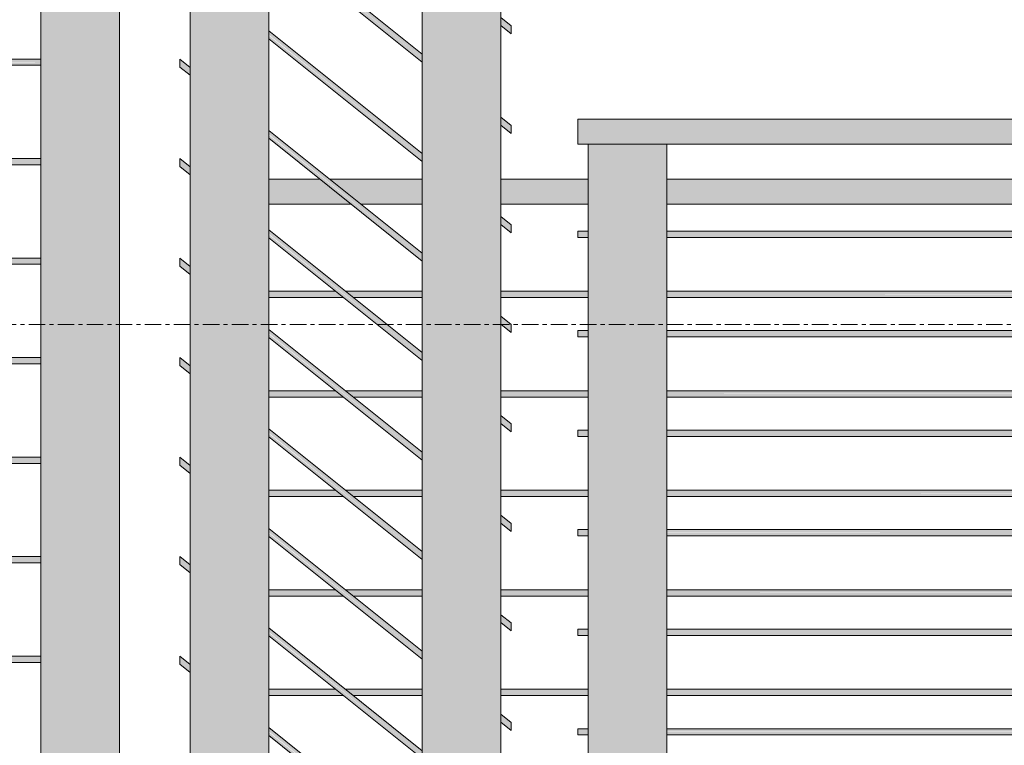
# Model space of a CAD drawing. Header units: inches. Extents: x 1871 to 3215, y -167 to 342.
# Tile 17 of 54: x 2711 to 2741, y -11 to 11. Entities that reach past the tile are written whole.
import ezdxf

# ---------------------------------------------------------------- set-up
doc = ezdxf.new("R2010")
doc.units = ezdxf.units.IN
doc.header["$MEASUREMENT"] = 0
doc.linetypes.add('Grid Line 1_2_', pattern=[0.875, 0.5, -0.125, 0.125, -0.125])
doc.layers.add('A-FLOR-HRAL', color=11, linetype='Continuous', lineweight=9)
doc.layers.add('A-FLOR-LEVL-1', color=51, linetype='Grid Line 1_2_', lineweight=9)

# ---------------------------------------------------------------- blocks, each defined once
blk = doc.blocks.new('Railing - 2_ x 1_2_ 2-1173542-BUILDING ELEVATION - EAST')
at = {"layer": 'A-FLOR-HRAL'}
blk.add_hatch(color=256, dxfattribs=at).paths.add_polyline_path([(2681.545, -13.75), (2683.524, -13.75), (2683.524, 21.625), (2681.149, 21.625), (2681.149, -13.75)], flags=0)
for p, q in [((2681.149, -13.75), (2681.149, 21.625)), ((2683.524, -13.75), (2683.524, 21.625))]:
    blk.add_line(p, q, dxfattribs=at)
blk = doc.blocks.new('Railing - Railing-1114189-BUILDING ELEVATION - EAST')
at = {"layer": 'A-FLOR-HRAL'}
h = blk.add_hatch(color=256, dxfattribs=at)
h.paths.add_polyline_path([(2652.149, 9.906), (2652.149, 10), (2651.836, 9.987), (2651.836, 9.906)], flags=0)
h.paths.add_polyline_path([(2683.524, 9.906), (2711.649, 9.906), (2711.649, 10), (2683.524, 9.98), (2683.524, 9.919)], flags=0)
h.paths.add_polyline_path([(2681.149, 9.906), (2681.149, 10), (2654.524, 9.987), (2654.524, 9.906), (2679.143, 9.906)], flags=0)
h = blk.add_hatch(color=256, dxfattribs=at)
h.paths.add_polyline_path([(2676.741, 9.812), (2681.149, 9.833), (2681.149, 9.906), (2654.524, 9.905), (2654.524, 9.812), (2674.339, 9.812)], flags=0)
h.paths.add_polyline_path([(2711.649, 9.812), (2711.649, 9.906), (2683.524, 9.894), (2683.524, 9.812), (2710.37, 9.812)], flags=0)
h.paths.add_polyline_path([(2651.836, 9.812), (2652.149, 9.825), (2652.149, 9.906), (2651.836, 9.906), (2651.836, 9.816)], flags=0)
h = blk.add_hatch(color=256, dxfattribs=at)
h.paths.add_polyline_path([(2683.524, 6.906), (2711.649, 6.906), (2711.649, 7), (2683.524, 6.98), (2683.524, 6.919)], flags=0)
h.paths.add_polyline_path([(2654.524, 6.906), (2681.149, 6.918), (2681.149, 7), (2654.524, 6.987), (2654.524, 6.907)], flags=0)
h.paths.add_polyline_path([(2651.836, 6.906), (2652.149, 6.906), (2652.149, 7), (2651.836, 6.987), (2651.836, 6.931)], flags=0)
h = blk.add_hatch(color=256, dxfattribs=at)
h.paths.add_polyline_path([(2669.535, 6.812), (2681.149, 6.833), (2681.149, 6.906), (2654.524, 6.905), (2654.524, 6.812), (2667.133, 6.812)], flags=0)
h.paths.add_polyline_path([(2711.649, 6.812), (2711.649, 6.906), (2683.524, 6.894), (2683.524, 6.812), (2710.37, 6.812)], flags=0)
h.paths.add_polyline_path([(2651.836, 6.812), (2652.149, 6.825), (2652.149, 6.906), (2651.836, 6.906), (2651.836, 6.816)], flags=0)
h = blk.add_hatch(color=256, dxfattribs=at)
h.paths.add_polyline_path([(2652.149, 3.906), (2652.149, 4), (2651.836, 3.987), (2651.836, 3.906)], flags=0)
h.paths.add_polyline_path([(2654.524, 3.906), (2681.149, 3.918), (2681.149, 4), (2654.524, 3.987), (2654.524, 3.907)], flags=0)
h.paths.add_polyline_path([(2683.524, 3.906), (2711.649, 3.906), (2711.649, 4), (2683.524, 3.98), (2683.524, 3.919)], flags=0)
h = blk.add_hatch(color=256, dxfattribs=at)
h.paths.add_polyline_path([(2667.133, 3.812), (2681.149, 3.833), (2681.149, 3.906), (2654.524, 3.905), (2654.524, 3.812), (2664.731, 3.812)], flags=0)
h.paths.add_polyline_path([(2711.649, 3.812), (2711.649, 3.906), (2683.524, 3.894), (2683.524, 3.812), (2710.37, 3.812)], flags=0)
h.paths.add_polyline_path([(2652.149, 3.812), (2652.149, 3.906), (2651.836, 3.906), (2651.836, 3.812)], flags=0)
h = blk.add_hatch(color=256, dxfattribs=at)
h.paths.add_polyline_path([(2652.149, 0.906), (2652.149, 1), (2651.836, 0.987), (2651.836, 0.906)], flags=0)
h.paths.add_polyline_path([(2683.524, 0.906), (2711.649, 0.906), (2711.649, 1), (2683.524, 0.98), (2683.524, 0.919)], flags=0)
h.paths.add_polyline_path([(2681.149, 0.906), (2681.149, 1), (2654.524, 0.987), (2654.524, 0.906), (2679.143, 0.906)], flags=0)
h = blk.add_hatch(color=256, dxfattribs=at)
h.paths.add_polyline_path([(2676.741, 0.812), (2681.149, 0.833), (2681.149, 0.906), (2654.524, 0.905), (2654.524, 0.812), (2674.339, 0.812)], flags=0)
h.paths.add_polyline_path([(2711.649, 0.812), (2711.649, 0.906), (2683.524, 0.894), (2683.524, 0.812), (2710.37, 0.812)], flags=0)
h.paths.add_polyline_path([(2651.836, 0.812), (2652.149, 0.825), (2652.149, 0.906), (2651.836, 0.906), (2651.836, 0.816)], flags=0)
h = blk.add_hatch(color=256, dxfattribs=at)
h.paths.add_polyline_path([(2652.149, -2.094), (2652.149, -2), (2651.836, -2.013), (2651.836, -2.094)], flags=0)
h.paths.add_polyline_path([(2683.524, -2.094), (2711.649, -2.094), (2711.649, -2), (2683.524, -2.02), (2683.524, -2.081)], flags=0)
h.paths.add_polyline_path([(2681.149, -2.094), (2681.149, -2), (2654.524, -2.013), (2654.524, -2.094), (2679.143, -2.094)], flags=0)
h = blk.add_hatch(color=256, dxfattribs=at)
h.paths.add_polyline_path([(2676.741, -2.188), (2681.149, -2.167), (2681.149, -2.094), (2654.524, -2.095), (2654.524, -2.188), (2674.339, -2.188)], flags=0)
h.paths.add_polyline_path([(2711.649, -2.188), (2711.649, -2.094), (2683.524, -2.106), (2683.524, -2.188), (2710.37, -2.188)], flags=0)
h.paths.add_polyline_path([(2651.836, -2.188), (2652.149, -2.175), (2652.149, -2.094), (2651.836, -2.094), (2651.836, -2.184)], flags=0)
h = blk.add_hatch(color=256, dxfattribs=at)
h.paths.add_polyline_path([(2681.149, -5.094), (2681.149, -5), (2654.524, -5.013), (2654.524, -5.094), (2679.143, -5.094)], flags=0)
h.paths.add_polyline_path([(2651.836, -5.094), (2652.149, -5.094), (2652.149, -5), (2651.836, -5.013), (2651.836, -5.069)], flags=0)
h.paths.add_polyline_path([(2711.649, -5.094), (2711.649, -5), (2683.524, -5.02), (2683.524, -5.094), (2710.37, -5.094)], flags=0)
h = blk.add_hatch(color=256, dxfattribs=at)
h.paths.add_polyline_path([(2681.149, -5.188), (2681.149, -5.094), (2654.524, -5.095), (2654.524, -5.188), (2679.143, -5.188)], flags=0)
h.paths.add_polyline_path([(2711.649, -5.188), (2711.649, -5.094), (2683.524, -5.106), (2683.524, -5.188), (2710.37, -5.188)], flags=0)
h.paths.add_polyline_path([(2652.149, -5.188), (2652.149, -5.094), (2651.836, -5.094), (2651.836, -5.188)], flags=0)
h = blk.add_hatch(color=256, dxfattribs=at)
h.paths.add_polyline_path([(2652.149, -8.094), (2652.149, -8), (2651.836, -8.013), (2651.836, -8.094)], flags=0)
h.paths.add_polyline_path([(2683.524, -8.094), (2711.649, -8.094), (2711.649, -8), (2683.524, -8.02), (2683.524, -8.081)], flags=0)
h.paths.add_polyline_path([(2681.149, -8.094), (2681.149, -8), (2654.524, -8.013), (2654.524, -8.094), (2679.143, -8.094)], flags=0)
h = blk.add_hatch(color=256, dxfattribs=at)
h.paths.add_polyline_path([(2676.741, -8.188), (2681.149, -8.167), (2681.149, -8.094), (2654.524, -8.095), (2654.524, -8.188), (2674.339, -8.188)], flags=0)
h.paths.add_polyline_path([(2711.649, -8.188), (2711.649, -8.094), (2683.524, -8.106), (2683.524, -8.188), (2710.37, -8.188)], flags=0)
h.paths.add_polyline_path([(2651.836, -8.188), (2652.149, -8.175), (2652.149, -8.094), (2651.836, -8.094), (2651.836, -8.184)], flags=0)
for p, q in [((2711.649, 10), (2683.524, 10)), ((2683.524, 9.812), (2711.649, 9.812)), ((2711.649, 7), (2683.524, 7)), ((2683.524, 6.812), (2711.649, 6.812)), ((2711.649, 4), (2683.524, 4)), ((2683.524, 3.812), (2711.649, 3.812)), ((2711.649, 1), (2683.524, 1)), ((2683.524, 0.812), (2711.649, 0.812)), ((2711.649, -2), (2683.524, -2)), ((2683.524, -2.188), (2711.649, -2.188)), ((2711.649, -5), (2683.524, -5)), ((2683.524, -5.188), (2711.649, -5.188)), ((2711.649, -8), (2683.524, -8)), ((2683.524, -8.188), (2711.649, -8.188))]:
    blk.add_line(p, q, dxfattribs=at)
blk.add_blockref('Railing - 2_ x 1_2_ 2-1173542-BUILDING ELEVATION - EAST', (30.5, 0))
blk = doc.blocks.new('Railing - Railing-1114347-BUILDING ELEVATION - EAST')
at = {"layer": 'A-FLOR-HRAL'}
h = blk.add_hatch(color=256, dxfattribs=at)
h.paths.add_polyline_path([(2725.837, 5.625), (2728.16, 5.625), (2728.16, 6.375), (2725.524, 6.375), (2725.524, 5.625)], flags=0)
h.paths.add_polyline_path([(2719.978, 5.625), (2721.005, 5.625), (2720.068, 6.375), (2718.524, 6.375), (2718.524, 5.625)], flags=0)
h.paths.add_polyline_path([(2770.226, 5.625), (2769.191, 6.375), (2769.035, 6.375), (2769.035, 5.625)], flags=0)
h.paths.add_polyline_path([(2766.66, 5.625), (2766.66, 6.375), (2730.535, 6.375), (2730.535, 5.625), (2731.988, 5.625)], flags=0)
h.paths.add_polyline_path([(2721.305, 5.625), (2723.149, 5.625), (2723.149, 6.375), (2720.368, 6.375)], flags=0)
h = blk.add_hatch(color=256, dxfattribs=at)
h.paths.add_polyline_path([(2718.524, 2.906), (2720.654, 2.906), (2720.537, 3), (2718.524, 2.987), (2718.524, 2.93)], flags=0)
h.paths.add_polyline_path([(2722.38, 2.906), (2723.149, 2.906), (2723.149, 3), (2720.853, 2.987), (2720.954, 2.906)], flags=0)
h.paths.add_polyline_path([(2725.524, 2.906), (2728.16, 2.906), (2728.16, 3), (2725.524, 2.987), (2725.524, 2.93)], flags=0)
h.paths.add_polyline_path([(2730.535, 2.906), (2754.149, 2.928), (2754.149, 3), (2730.535, 2.987), (2730.535, 2.93)], flags=0)
h.paths.add_polyline_path([(2756.524, 2.906), (2766.66, 2.927), (2766.66, 3), (2756.524, 2.986), (2756.524, 2.928)], flags=0)
h.paths.add_polyline_path([(2769.035, 2.906), (2769.16, 2.927), (2769.16, 3), (2769.035, 2.985), (2769.035, 2.927)], flags=0)
h = blk.add_hatch(color=256, dxfattribs=at)
h.paths.add_polyline_path([(2730.535, 2.812), (2754.149, 2.827), (2754.149, 2.906), (2730.535, 2.906), (2730.535, 2.813)], flags=0)
h.paths.add_polyline_path([(2760.812, 2.812), (2766.66, 2.827), (2766.66, 2.906), (2756.524, 2.885), (2756.524, 2.812), (2758.41, 2.812)], flags=0)
h.paths.add_polyline_path([(2721.071, 2.812), (2723.149, 2.825), (2723.149, 2.906), (2720.954, 2.906), (2721.071, 2.813)], flags=0)
h.paths.add_polyline_path([(2720.771, 2.812), (2720.654, 2.906), (2718.524, 2.906), (2718.524, 2.813), (2719.978, 2.813)], flags=0)
h.paths.add_polyline_path([(2769.035, 2.812), (2769.16, 2.827), (2769.16, 2.906), (2769.035, 2.886), (2769.035, 2.813)], flags=0)
h.paths.add_polyline_path([(2725.524, 2.812), (2728.16, 2.826), (2728.16, 2.906), (2725.524, 2.906), (2725.524, 2.813)], flags=0)
h = blk.add_hatch(color=256, dxfattribs=at)
h.paths.add_polyline_path([(2718.524, -0.094), (2720.654, -0.094), (2720.537, 0), (2718.524, -0.013), (2718.524, -0.07)], flags=0)
h.paths.add_polyline_path([(2722.38, -0.094), (2723.149, -0.094), (2723.149, 0), (2720.853, -0.013), (2720.954, -0.094)], flags=0)
h.paths.add_polyline_path([(2725.524, -0.094), (2728.16, -0.094), (2728.16, 0), (2725.524, -0.013), (2725.524, -0.07)], flags=0)
h.paths.add_polyline_path([(2730.535, -0.094), (2754.149, -0.072), (2754.149, 0), (2730.535, -0.013), (2730.535, -0.07)], flags=0)
h.paths.add_polyline_path([(2756.524, -0.094), (2766.66, -0.073), (2766.66, 0), (2756.524, -0.014), (2756.524, -0.072)], flags=0)
h.paths.add_polyline_path([(2769.035, -0.094), (2769.16, -0.073), (2769.16, 0), (2769.035, -0.015), (2769.035, -0.073)], flags=0)
h = blk.add_hatch(color=256, dxfattribs=at)
h.paths.add_polyline_path([(2730.535, -0.188), (2754.149, -0.173), (2754.149, -0.094), (2730.535, -0.094), (2730.535, -0.187)], flags=0)
h.paths.add_polyline_path([(2760.812, -0.188), (2766.66, -0.173), (2766.66, -0.094), (2756.524, -0.115), (2756.524, -0.188), (2758.41, -0.188)], flags=0)
h.paths.add_polyline_path([(2720.771, -0.188), (2720.654, -0.094), (2718.524, -0.094), (2718.524, -0.187), (2719.978, -0.187)], flags=0)
h.paths.add_polyline_path([(2721.071, -0.188), (2723.149, -0.175), (2723.149, -0.094), (2720.954, -0.094), (2721.071, -0.187)], flags=0)
h.paths.add_polyline_path([(2769.035, -0.188), (2769.16, -0.173), (2769.16, -0.094), (2769.035, -0.114), (2769.035, -0.187)], flags=0)
h.paths.add_polyline_path([(2725.524, -0.188), (2728.16, -0.174), (2728.16, -0.094), (2725.524, -0.094), (2725.524, -0.187)], flags=0)
h = blk.add_hatch(color=256, dxfattribs=at)
h.paths.add_polyline_path([(2718.524, -3.094), (2720.654, -3.094), (2720.537, -3), (2718.524, -3.013), (2718.524, -3.07)], flags=0)
h.paths.add_polyline_path([(2722.38, -3.094), (2723.149, -3.094), (2723.149, -3), (2720.853, -3.013), (2720.954, -3.094)], flags=0)
h.paths.add_polyline_path([(2725.524, -3.094), (2728.16, -3.094), (2728.16, -3), (2725.524, -3.013), (2725.524, -3.07)], flags=0)
h.paths.add_polyline_path([(2730.535, -3.094), (2754.149, -3.072), (2754.149, -3), (2730.535, -3.013), (2730.535, -3.07)], flags=0)
h.paths.add_polyline_path([(2756.524, -3.094), (2766.66, -3.073), (2766.66, -3), (2756.524, -3.014), (2756.524, -3.072)], flags=0)
h.paths.add_polyline_path([(2769.035, -3.094), (2769.16, -3.073), (2769.16, -3), (2769.035, -3.015), (2769.035, -3.073)], flags=0)
h = blk.add_hatch(color=256, dxfattribs=at)
h.paths.add_polyline_path([(2730.535, -3.188), (2754.149, -3.173), (2754.149, -3.094), (2730.535, -3.094), (2730.535, -3.187)], flags=0)
h.paths.add_polyline_path([(2760.812, -3.188), (2766.66, -3.173), (2766.66, -3.094), (2756.524, -3.115), (2756.524, -3.188), (2758.41, -3.188)], flags=0)
h.paths.add_polyline_path([(2720.771, -3.188), (2720.654, -3.094), (2718.524, -3.094), (2718.524, -3.187), (2719.978, -3.187)], flags=0)
h.paths.add_polyline_path([(2721.071, -3.188), (2723.149, -3.175), (2723.149, -3.094), (2720.954, -3.094), (2721.071, -3.187)], flags=0)
h.paths.add_polyline_path([(2769.035, -3.188), (2769.16, -3.173), (2769.16, -3.094), (2769.035, -3.114), (2769.035, -3.187)], flags=0)
h.paths.add_polyline_path([(2725.524, -3.188), (2728.16, -3.174), (2728.16, -3.094), (2725.524, -3.094), (2725.524, -3.187)], flags=0)
h = blk.add_hatch(color=256, dxfattribs=at)
h.paths.add_polyline_path([(2718.524, -6.094), (2720.654, -6.094), (2720.537, -6), (2718.524, -6.013), (2718.524, -6.07)], flags=0)
h.paths.add_polyline_path([(2722.38, -6.094), (2723.149, -6.094), (2723.149, -6), (2720.853, -6.013), (2720.954, -6.094)], flags=0)
h.paths.add_polyline_path([(2725.524, -6.094), (2728.16, -6.094), (2728.16, -6), (2725.524, -6.013), (2725.524, -6.07)], flags=0)
h.paths.add_polyline_path([(2730.535, -6.094), (2754.149, -6.072), (2754.149, -6), (2730.535, -6.013), (2730.535, -6.07)], flags=0)
h.paths.add_polyline_path([(2756.524, -6.094), (2766.66, -6.073), (2766.66, -6), (2756.524, -6.014), (2756.524, -6.072)], flags=0)
h.paths.add_polyline_path([(2769.035, -6.094), (2769.16, -6.073), (2769.16, -6), (2769.035, -6.015), (2769.035, -6.073)], flags=0)
h = blk.add_hatch(color=256, dxfattribs=at)
h.paths.add_polyline_path([(2730.535, -6.188), (2754.149, -6.173), (2754.149, -6.094), (2730.535, -6.094), (2730.535, -6.187)], flags=0)
h.paths.add_polyline_path([(2760.812, -6.188), (2766.66, -6.173), (2766.66, -6.094), (2756.524, -6.115), (2756.524, -6.188), (2758.41, -6.188)], flags=0)
h.paths.add_polyline_path([(2720.771, -6.188), (2720.654, -6.094), (2718.524, -6.094), (2718.524, -6.187), (2719.978, -6.187)], flags=0)
h.paths.add_polyline_path([(2721.071, -6.188), (2723.149, -6.175), (2723.149, -6.094), (2720.954, -6.094), (2721.071, -6.187)], flags=0)
h.paths.add_polyline_path([(2769.035, -6.188), (2769.16, -6.173), (2769.16, -6.094), (2769.035, -6.114), (2769.035, -6.187)], flags=0)
h.paths.add_polyline_path([(2725.524, -6.188), (2728.16, -6.174), (2728.16, -6.094), (2725.524, -6.094), (2725.524, -6.187)], flags=0)
h = blk.add_hatch(color=256, dxfattribs=at)
h.paths.add_polyline_path([(2718.524, -9.094), (2720.654, -9.094), (2720.537, -9), (2718.524, -9.013), (2718.524, -9.07)], flags=0)
h.paths.add_polyline_path([(2754.149, -9.094), (2754.149, -9), (2730.535, -9.013), (2730.535, -9.094), (2753.606, -9.094)], flags=0)
h.paths.add_polyline_path([(2720.954, -9.094), (2723.149, -9.094), (2723.149, -9), (2720.853, -9.013), (2720.924, -9.07)], flags=0)
h.paths.add_polyline_path([(2756.524, -9.094), (2766.66, -9.073), (2766.66, -9), (2756.524, -9.014), (2756.524, -9.072)], flags=0)
h.paths.add_polyline_path([(2728.16, -9.094), (2728.16, -9), (2725.524, -9.013), (2725.524, -9.094), (2727.184, -9.094)], flags=0)
h.paths.add_polyline_path([(2769.035, -9.094), (2769.16, -9.073), (2769.16, -9), (2769.035, -9.015), (2769.035, -9.073)], flags=0)
h = blk.add_hatch(color=256, dxfattribs=at)
h.paths.add_polyline_path([(2720.771, -9.188), (2720.654, -9.094), (2718.524, -9.094), (2718.524, -9.187), (2719.978, -9.187)], flags=0)
h.paths.add_polyline_path([(2736.792, -9.188), (2754.149, -9.173), (2754.149, -9.094), (2730.535, -9.094), (2730.535, -9.188), (2731.988, -9.188)], flags=0)
h.paths.add_polyline_path([(2769.035, -9.188), (2769.16, -9.173), (2769.16, -9.094), (2769.035, -9.114), (2769.035, -9.187)], flags=0)
h.paths.add_polyline_path([(2725.524, -9.188), (2728.16, -9.174), (2728.16, -9.094), (2725.524, -9.094), (2725.524, -9.187)], flags=0)
h.paths.add_polyline_path([(2760.812, -9.188), (2766.66, -9.173), (2766.66, -9.094), (2756.524, -9.115), (2756.524, -9.188), (2758.41, -9.188)], flags=0)
h.paths.add_polyline_path([(2723.149, -9.188), (2723.149, -9.094), (2720.954, -9.094), (2721.071, -9.188), (2722.38, -9.188)], flags=0)
for p, q in [((2718.524, 6.375), (2720.073, 6.375)), ((2720.363, 6.375), (2723.149, 6.375)), ((2725.524, 6.375), (2728.16, 6.375)), ((2730.535, 6.375), (2766.66, 6.375)), ((2718.524, 5.625), (2721.01, 5.625)), ((2721.3, 5.625), (2723.149, 5.625)), ((2725.524, 5.625), (2728.16, 5.625)), ((2730.535, 5.625), (2766.66, 5.625)), ((2720.542, 3), (2718.524, 3)), ((2723.149, 3), (2720.832, 3)), ((2728.16, 3), (2725.524, 3)), ((2754.149, 3), (2730.535, 3)), ((2718.524, 2.812), (2720.776, 2.812)), ((2721.066, 2.812), (2723.149, 2.812)), ((2725.524, 2.812), (2728.16, 2.812)), ((2730.535, 2.812), (2754.149, 2.812)), ((2720.542, 0), (2718.524, 0)), ((2718.524, -0.188), (2720.776, -0.188)), ((2723.149, 0), (2720.832, 0)), ((2721.066, -0.188), (2723.149, -0.188)), ((2728.16, 0), (2725.524, 0)), ((2725.524, -0.188), (2728.16, -0.188)), ((2754.149, 0), (2730.535, 0)), ((2730.535, -0.188), (2754.149, -0.188)), ((2720.542, -3), (2718.524, -3)), ((2718.524, -3.188), (2720.776, -3.188)), ((2723.149, -3), (2720.832, -3)), ((2721.066, -3.188), (2723.149, -3.188)), ((2728.16, -3), (2725.524, -3)), ((2725.524, -3.188), (2728.16, -3.188)), ((2754.149, -3), (2730.535, -3)), ((2730.535, -3.188), (2754.149, -3.188)), ((2720.542, -6), (2718.524, -6)), ((2718.524, -6.188), (2720.776, -6.188)), ((2723.149, -6), (2720.832, -6)), ((2721.066, -6.188), (2723.149, -6.188)), ((2728.16, -6), (2725.524, -6)), ((2725.524, -6.188), (2728.16, -6.188)), ((2754.149, -6), (2730.535, -6)), ((2730.535, -6.188), (2754.149, -6.188)), ((2720.542, -9), (2718.524, -9)), ((2718.524, -9.188), (2720.776, -9.188)), ((2723.149, -9), (2720.832, -9)), ((2721.066, -9.188), (2723.149, -9.188)), ((2728.16, -9), (2725.524, -9)), ((2725.524, -9.188), (2728.16, -9.188)), ((2754.149, -9), (2730.535, -9)), ((2730.535, -9.188), (2754.149, -9.188))]:
    blk.add_line(p, q, dxfattribs=at)
blk = doc.blocks.new('Railing - 2_ x 1_2_ 2-V15-BUILDING ELEVATION - EAST')
at = {"layer": 'A-FLOR-HRAL'}
blk.add_hatch(color=256, dxfattribs=at).paths.add_polyline_path([(2729.586, -27.937), (2730.535, -27.937), (2730.535, 7.438), (2728.16, 7.438), (2728.16, -27.937)], flags=0)
for p, q in [((2728.16, -27.937), (2728.16, 7.438)), ((2730.535, -27.937), (2730.535, 7.438))]:
    blk.add_line(p, q, dxfattribs=at)
blk = doc.blocks.new('Railing - Railing-1123708-BUILDING ELEVATION - EAST')
at = {"layer": 'A-FLOR-HRAL'}
blk.add_hatch(color=256, dxfattribs=at).paths.add_polyline_path([(2731.988, 7.438), (2767.726, 7.438), (2767.969, 8.188), (2727.847, 8.188), (2727.847, 7.438)], flags=0)
h = blk.add_hatch(color=256, dxfattribs=at)
h.paths.add_polyline_path([(2748.802, 4.719), (2766.66, 4.719), (2766.66, 4.813), (2730.535, 4.799), (2730.535, 4.719), (2746.4, 4.719)], flags=0)
h.paths.add_polyline_path([(2728.16, 4.719), (2728.16, 4.812), (2727.847, 4.8), (2727.847, 4.719)], flags=0)
h = blk.add_hatch(color=256, dxfattribs=at)
h.paths.add_polyline_path([(2736.792, 4.625), (2766.66, 4.638), (2766.66, 4.719), (2730.535, 4.717), (2730.535, 4.625), (2734.39, 4.625)], flags=0)
h.paths.add_polyline_path([(2727.847, 4.625), (2728.16, 4.638), (2728.16, 4.719), (2727.847, 4.719), (2727.847, 4.628)], flags=0)
h = blk.add_hatch(color=256, dxfattribs=at)
h.paths.add_polyline_path([(2727.847, 1.719), (2728.16, 1.719), (2728.16, 1.812), (2727.847, 1.8), (2727.847, 1.743)], flags=0)
h.paths.add_polyline_path([(2751.204, 1.719), (2766.66, 1.719), (2766.66, 1.813), (2730.535, 1.799), (2730.535, 1.719), (2748.802, 1.719)], flags=0)
h = blk.add_hatch(color=256, dxfattribs=at)
h.paths.add_polyline_path([(2766.66, 1.625), (2766.66, 1.719), (2730.535, 1.717), (2730.535, 1.625), (2765.616, 1.625)], flags=0)
h.paths.add_polyline_path([(2727.847, 1.625), (2728.16, 1.638), (2728.16, 1.719), (2727.847, 1.719), (2727.847, 1.628)], flags=0)
h = blk.add_hatch(color=256, dxfattribs=at)
h.paths.add_polyline_path([(2727.847, -1.281), (2728.16, -1.281), (2728.16, -1.188), (2727.847, -1.2), (2727.847, -1.257)], flags=0)
h.paths.add_polyline_path([(2730.535, -1.281), (2766.66, -1.281), (2766.66, -1.187), (2730.535, -1.201), (2730.535, -1.259)], flags=0)
h = blk.add_hatch(color=256, dxfattribs=at)
h.paths.add_polyline_path([(2736.792, -1.375), (2766.66, -1.362), (2766.66, -1.281), (2730.535, -1.283), (2730.535, -1.375), (2734.39, -1.375)], flags=0)
h.paths.add_polyline_path([(2727.847, -1.375), (2728.16, -1.362), (2728.16, -1.281), (2727.847, -1.281), (2727.847, -1.372)], flags=0)
h = blk.add_hatch(color=256, dxfattribs=at)
h.paths.add_polyline_path([(2727.847, -4.281), (2728.16, -4.281), (2728.16, -4.188), (2727.847, -4.2), (2727.847, -4.257)], flags=0)
h.paths.add_polyline_path([(2730.535, -4.281), (2766.66, -4.281), (2766.66, -4.187), (2730.535, -4.201), (2730.535, -4.259)], flags=0)
h = blk.add_hatch(color=256, dxfattribs=at)
h.paths.add_polyline_path([(2736.792, -4.375), (2766.66, -4.362), (2766.66, -4.281), (2730.535, -4.283), (2730.535, -4.375), (2734.39, -4.375)], flags=0)
h.paths.add_polyline_path([(2727.847, -4.375), (2728.16, -4.362), (2728.16, -4.281), (2727.847, -4.281), (2727.847, -4.372)], flags=0)
h = blk.add_hatch(color=256, dxfattribs=at)
h.paths.add_polyline_path([(2727.847, -7.281), (2728.16, -7.281), (2728.16, -7.188), (2727.847, -7.2), (2727.847, -7.257)], flags=0)
h.paths.add_polyline_path([(2746.4, -7.281), (2766.66, -7.281), (2766.66, -7.187), (2730.535, -7.201), (2730.535, -7.281), (2743.998, -7.281)], flags=0)
h = blk.add_hatch(color=256, dxfattribs=at)
h.paths.add_polyline_path([(2766.66, -7.375), (2766.66, -7.281), (2730.535, -7.283), (2730.535, -7.375), (2765.616, -7.375)], flags=0)
h.paths.add_polyline_path([(2727.847, -7.375), (2728.16, -7.362), (2728.16, -7.281), (2727.847, -7.281), (2727.847, -7.372)], flags=0)
h = blk.add_hatch(color=256, dxfattribs=at)
h.paths.add_polyline_path([(2731.988, -10.281), (2766.66, -10.281), (2766.66, -10.187), (2730.535, -10.201), (2730.535, -10.281)], flags=0)
h.paths.add_polyline_path([(2728.16, -10.281), (2728.16, -10.188), (2727.847, -10.2), (2727.847, -10.281)], flags=0)
h = blk.add_hatch(color=256, dxfattribs=at)
h.paths.add_polyline_path([(2746.4, -10.375), (2766.66, -10.362), (2766.66, -10.281), (2730.535, -10.283), (2730.535, -10.375), (2741.596, -10.375)], flags=0)
h.paths.add_polyline_path([(2727.847, -10.375), (2728.16, -10.362), (2728.16, -10.281), (2727.847, -10.281), (2727.847, -10.372)], flags=0)
for p, q in [((2727.847, 7.438), (2727.847, 8.188)), ((2767.969, 8.188), (2727.847, 8.188)), ((2727.847, 7.438), (2767.726, 7.438)), ((2728.16, 4.813), (2727.847, 4.813)), ((2727.847, 4.719), (2727.847, 4.813)), ((2766.66, 4.813), (2730.535, 4.813)), ((2727.847, 4.625), (2727.847, 4.719)), ((2727.847, 4.625), (2728.16, 4.625)), ((2730.535, 4.625), (2766.66, 4.625)), ((2728.16, 1.813), (2727.847, 1.813)), ((2727.847, 1.719), (2727.847, 1.813)), ((2766.66, 1.813), (2730.535, 1.813)), ((2727.847, 1.625), (2727.847, 1.719)), ((2727.847, 1.625), (2728.16, 1.625)), ((2730.535, 1.625), (2766.66, 1.625)), ((2728.16, -1.187), (2727.847, -1.187)), ((2727.847, -1.281), (2727.847, -1.187)), ((2766.66, -1.187), (2730.535, -1.187)), ((2727.847, -1.375), (2727.847, -1.281)), ((2727.847, -1.375), (2728.16, -1.375)), ((2730.535, -1.375), (2766.66, -1.375)), ((2728.16, -4.187), (2727.847, -4.187)), ((2727.847, -4.281), (2727.847, -4.187)), ((2727.847, -4.375), (2727.847, -4.281)), ((2727.847, -4.375), (2728.16, -4.375)), ((2766.66, -4.187), (2730.535, -4.187)), ((2730.535, -4.375), (2766.66, -4.375)), ((2728.16, -7.187), (2727.847, -7.187)), ((2727.847, -7.281), (2727.847, -7.187)), ((2727.847, -7.375), (2727.847, -7.281)), ((2727.847, -7.375), (2728.16, -7.375)), ((2766.66, -7.187), (2730.535, -7.187)), ((2730.535, -7.375), (2766.66, -7.375)), ((2728.16, -10.187), (2727.847, -10.187)), ((2727.847, -10.281), (2727.847, -10.187)), ((2727.847, -10.375), (2727.847, -10.281)), ((2727.847, -10.375), (2728.16, -10.375)), ((2766.66, -10.187), (2730.535, -10.187)), ((2730.535, -10.375), (2766.66, -10.375))]:
    blk.add_line(p, q, dxfattribs=at)
blk.add_blockref('Railing - 2_ x 1_2_ 2-V15-BUILDING ELEVATION - EAST', (0, 0))
blk = doc.blocks.new('Railing - 2_ x 1_2_ 2-1356978-BUILDING ELEVATION - EAST')
at = {"layer": 'A-FLOR-HRAL'}
h = blk.add_hatch(color=256, dxfattribs=at)
h.paths.add_polyline_path([(2718.524, -21.75), (2718.524, 19.37), (2717.205, 20.425), (2716.149, 20.425), (2716.149, -21.75), (2717.576, -21.75)], flags=0)
h.paths.add_polyline_path([(2718.524, 20.33), (2718.524, 20.425), (2718.406, 20.425)], flags=0)
for p, q in [((2716.149, -21.75), (2716.149, 20.425)), ((2718.524, -21.75), (2718.524, 19.37))]:
    blk.add_line(p, q, dxfattribs=at)
blk = doc.blocks.new('Railing - 2_ x 1_2_ 2-1356976-BUILDING ELEVATION - EAST')
at = {"layer": 'A-FLOR-HRAL'}
h = blk.add_hatch(color=256, dxfattribs=at)
h.paths.add_polyline_path([(2724.782, -21.75), (2725.524, -21.75), (2725.524, 13.77), (2724.205, 14.825), (2723.149, 14.825), (2723.149, -21.75)], flags=0)
h.paths.add_polyline_path([(2725.524, 14.73), (2725.524, 14.825), (2725.406, 14.825)], flags=0)
for p, q in [((2723.149, -21.75), (2723.149, 14.825)), ((2725.524, -21.75), (2725.524, 13.77))]:
    blk.add_line(p, q, dxfattribs=at)
blk = doc.blocks.new('Railing - Railing-1356971-BUILDING ELEVATION - EAST')
at = {"layer": 'A-FLOR-HRAL'}
h = blk.add_hatch(color=256, dxfattribs=at)
h.paths.add_polyline_path([(2725.837, 10.88), (2725.837, 11), (2725.524, 11.233), (2725.524, 11.13)], flags=0)
h.paths.add_polyline_path([(2723.149, 13.03), (2723.149, 13.15), (2718.524, 16.834), (2718.524, 16.73), (2722.38, 13.645)], flags=0)
h.paths.add_polyline_path([(2716.149, 18.63), (2716.149, 18.75), (2715.837, 18.984), (2715.837, 18.88)], flags=0)
h = blk.add_hatch(color=256, dxfattribs=at)
h.paths.add_polyline_path([(2725.837, 10.76), (2725.837, 10.88), (2725.524, 11.129), (2725.524, 11.01), (2725.817, 10.776)], flags=0)
h.paths.add_polyline_path([(2723.149, 12.91), (2723.149, 13.03), (2718.524, 16.707), (2718.524, 16.61), (2722.38, 13.525)], flags=0)
h.paths.add_polyline_path([(2716.149, 18.51), (2716.149, 18.63), (2715.837, 18.88), (2715.837, 18.76)], flags=0)
h = blk.add_hatch(color=256, dxfattribs=at)
h.paths.add_polyline_path([(2725.837, 7.88), (2725.837, 8), (2725.524, 8.233), (2725.524, 8.13)], flags=0)
h.paths.add_polyline_path([(2723.149, 10.03), (2723.149, 10.15), (2718.524, 13.834), (2718.524, 13.73), (2722.38, 10.645)], flags=0)
h.paths.add_polyline_path([(2716.149, 15.63), (2716.149, 15.75), (2715.837, 15.984), (2715.837, 15.88)], flags=0)
h = blk.add_hatch(color=256, dxfattribs=at)
h.paths.add_polyline_path([(2725.837, 7.76), (2725.837, 7.88), (2725.524, 8.129), (2725.524, 8.01), (2725.817, 7.776)], flags=0)
h.paths.add_polyline_path([(2723.149, 9.91), (2723.149, 10.03), (2718.524, 13.707), (2718.524, 13.61), (2722.38, 10.525)], flags=0)
h.paths.add_polyline_path([(2716.149, 15.51), (2716.149, 15.63), (2715.837, 15.88), (2715.837, 15.76)], flags=0)
h = blk.add_hatch(color=256, dxfattribs=at)
h.paths.add_polyline_path([(2725.837, 4.88), (2725.837, 5), (2725.524, 5.233), (2725.524, 5.13)], flags=0)
h.paths.add_polyline_path([(2723.149, 7.03), (2723.149, 7.15), (2718.524, 10.834), (2718.524, 10.73), (2722.38, 7.645)], flags=0)
h.paths.add_polyline_path([(2716.149, 12.63), (2716.149, 12.75), (2715.837, 12.984), (2715.837, 12.88)], flags=0)
h = blk.add_hatch(color=256, dxfattribs=at)
h.paths.add_polyline_path([(2725.837, 4.76), (2725.837, 4.88), (2725.524, 5.129), (2725.524, 5.01), (2725.817, 4.776)], flags=0)
h.paths.add_polyline_path([(2723.149, 6.91), (2723.149, 7.03), (2718.524, 10.707), (2718.524, 10.61), (2722.38, 7.525)], flags=0)
h.paths.add_polyline_path([(2716.149, 12.51), (2716.149, 12.63), (2715.837, 12.88), (2715.837, 12.76)], flags=0)
h = blk.add_hatch(color=256, dxfattribs=at)
h.paths.add_polyline_path([(2725.837, 1.88), (2725.837, 2), (2725.524, 2.233), (2725.524, 2.13)], flags=0)
h.paths.add_polyline_path([(2723.149, 4.03), (2723.149, 4.15), (2718.524, 7.834), (2718.524, 7.73), (2722.38, 4.645)], flags=0)
h.paths.add_polyline_path([(2716.149, 9.63), (2716.149, 9.75), (2715.837, 9.984), (2715.837, 9.88)], flags=0)
h = blk.add_hatch(color=256, dxfattribs=at)
h.paths.add_polyline_path([(2725.837, 1.76), (2725.837, 1.88), (2725.524, 2.129), (2725.524, 2.01), (2725.817, 1.776)], flags=0)
h.paths.add_polyline_path([(2723.149, 3.91), (2723.149, 4.03), (2718.524, 7.707), (2718.524, 7.61), (2722.38, 4.525)], flags=0)
h.paths.add_polyline_path([(2716.149, 9.51), (2716.149, 9.63), (2715.837, 9.88), (2715.837, 9.76), (2716.001, 9.629)], flags=0)
h = blk.add_hatch(color=256, dxfattribs=at)
h.paths.add_polyline_path([(2725.837, -1.12), (2725.837, -1), (2725.524, -0.767), (2725.524, -0.87)], flags=0)
h.paths.add_polyline_path([(2723.149, 1.03), (2723.149, 1.15), (2718.524, 4.834), (2718.524, 4.73), (2722.38, 1.645)], flags=0)
h.paths.add_polyline_path([(2716.149, 6.63), (2716.149, 6.75), (2715.837, 6.984), (2715.837, 6.88)], flags=0)
h = blk.add_hatch(color=256, dxfattribs=at)
h.paths.add_polyline_path([(2725.837, -1.24), (2725.837, -1.12), (2725.524, -0.871), (2725.524, -0.99), (2725.817, -1.224)], flags=0)
h.paths.add_polyline_path([(2723.149, 0.91), (2723.149, 1.03), (2718.524, 4.707), (2718.524, 4.61), (2723.019, 1.014)], flags=0)
h.paths.add_polyline_path([(2716.149, 6.51), (2716.149, 6.63), (2715.837, 6.88), (2715.837, 6.76)], flags=0)
h = blk.add_hatch(color=256, dxfattribs=at)
h.paths.add_polyline_path([(2725.837, -4.12), (2725.837, -4), (2725.524, -3.767), (2725.524, -3.87)], flags=0)
h.paths.add_polyline_path([(2723.149, -1.97), (2723.149, -1.85), (2718.524, 1.834), (2718.524, 1.73), (2722.38, -1.355)], flags=0)
h.paths.add_polyline_path([(2716.149, 3.63), (2716.149, 3.75), (2715.837, 3.984), (2715.837, 3.88)], flags=0)
h = blk.add_hatch(color=256, dxfattribs=at)
h.paths.add_polyline_path([(2725.837, -4.24), (2725.837, -4.12), (2725.524, -3.871), (2725.524, -3.99), (2725.817, -4.224)], flags=0)
h.paths.add_polyline_path([(2723.149, -2.09), (2723.149, -1.97), (2718.524, 1.707), (2718.524, 1.61), (2722.38, -1.475)], flags=0)
h.paths.add_polyline_path([(2716.149, 3.51), (2716.149, 3.63), (2715.837, 3.88), (2715.837, 3.76)], flags=0)
h = blk.add_hatch(color=256, dxfattribs=at)
h.paths.add_polyline_path([(2725.837, -7.12), (2725.837, -7), (2725.524, -6.767), (2725.524, -6.87)], flags=0)
h.paths.add_polyline_path([(2723.149, -4.97), (2723.149, -4.85), (2718.524, -1.166), (2718.524, -1.27), (2722.38, -4.355)], flags=0)
h.paths.add_polyline_path([(2716.149, 0.63), (2716.149, 0.75), (2715.837, 0.984), (2715.837, 0.88)], flags=0)
h = blk.add_hatch(color=256, dxfattribs=at)
h.paths.add_polyline_path([(2725.837, -7.24), (2725.837, -7.12), (2725.524, -6.871), (2725.524, -6.99), (2725.817, -7.224)], flags=0)
h.paths.add_polyline_path([(2723.149, -5.09), (2723.149, -4.97), (2718.524, -1.293), (2718.524, -1.39), (2722.38, -4.475)], flags=0)
h.paths.add_polyline_path([(2716.149, 0.51), (2716.149, 0.63), (2715.837, 0.88), (2715.837, 0.76)], flags=0)
h = blk.add_hatch(color=256, dxfattribs=at)
h.paths.add_polyline_path([(2725.837, -10.12), (2725.837, -10), (2725.524, -9.767), (2725.524, -9.87)], flags=0)
h.paths.add_polyline_path([(2723.149, -7.97), (2723.149, -7.85), (2718.524, -4.166), (2718.524, -4.27), (2722.688, -7.601)], flags=0)
h.paths.add_polyline_path([(2716.149, -2.37), (2716.149, -2.25), (2715.837, -2.016), (2715.837, -2.12)], flags=0)
h = blk.add_hatch(color=256, dxfattribs=at)
h.paths.add_polyline_path([(2725.837, -10.24), (2725.837, -10.12), (2725.524, -9.871), (2725.524, -9.99), (2725.817, -10.224)], flags=0)
h.paths.add_polyline_path([(2723.149, -8.09), (2723.149, -7.97), (2718.524, -4.293), (2718.524, -4.39), (2722.538, -7.601)], flags=0)
h.paths.add_polyline_path([(2716.149, -2.49), (2716.149, -2.37), (2715.837, -2.12), (2715.837, -2.24)], flags=0)
h = blk.add_hatch(color=256, dxfattribs=at)
h.paths.add_polyline_path([(2725.837, -13.12), (2725.837, -13), (2725.524, -12.767), (2725.524, -12.87)], flags=0)
h.paths.add_polyline_path([(2723.149, -10.97), (2723.149, -10.85), (2718.524, -7.166), (2718.524, -7.27), (2722.38, -10.355)], flags=0)
h.paths.add_polyline_path([(2716.149, -5.37), (2716.149, -5.25), (2715.837, -5.016), (2715.837, -5.12)], flags=0)
h = blk.add_hatch(color=256, dxfattribs=at)
h.paths.add_polyline_path([(2725.837, -13.24), (2725.837, -13.12), (2725.524, -12.871), (2725.524, -12.99), (2725.817, -13.224)], flags=0)
h.paths.add_polyline_path([(2723.149, -11.09), (2723.149, -10.97), (2718.524, -7.293), (2718.524, -7.39), (2722.38, -10.475)], flags=0)
h.paths.add_polyline_path([(2716.149, -5.49), (2716.149, -5.37), (2715.837, -5.12), (2715.837, -5.24)], flags=0)
h = blk.add_hatch(color=256, dxfattribs=at)
h.paths.add_polyline_path([(2725.837, -16.12), (2725.837, -16), (2725.524, -15.767), (2725.524, -15.87)], flags=0)
h.paths.add_polyline_path([(2723.149, -13.97), (2723.149, -13.85), (2718.524, -10.166), (2718.524, -10.27), (2722.38, -13.355)], flags=0)
h.paths.add_polyline_path([(2716.149, -8.37), (2716.149, -8.25), (2715.837, -8.016), (2715.837, -8.12)], flags=0)
h = blk.add_hatch(color=256, dxfattribs=at)
h.paths.add_polyline_path([(2725.837, -16.24), (2725.837, -16.12), (2725.524, -15.871), (2725.524, -15.99), (2725.817, -16.224)], flags=0)
h.paths.add_polyline_path([(2723.149, -14.09), (2723.149, -13.97), (2718.524, -10.293), (2718.524, -10.39), (2722.38, -13.475)], flags=0)
h.paths.add_polyline_path([(2716.149, -8.49), (2716.149, -8.37), (2715.837, -8.12), (2715.837, -8.24)], flags=0)
for p, q in [((2723.149, 10.15), (2718.524, 13.85)), ((2718.524, 13.61), (2723.149, 9.91)), ((2725.837, 11), (2725.524, 11.25)), ((2725.524, 11.01), (2725.837, 10.76)), ((2723.149, 7.15), (2718.524, 10.85)), ((2718.524, 10.61), (2723.149, 6.91)), ((2716.149, 9.75), (2715.837, 10)), ((2715.837, 9.76), (2716.149, 9.51)), ((2725.837, 8), (2725.524, 8.25)), ((2723.149, 4.15), (2718.524, 7.85)), ((2725.524, 8.01), (2725.837, 7.76)), ((2718.524, 7.61), (2723.149, 3.91)), ((2716.149, 6.75), (2715.837, 7)), ((2715.837, 6.76), (2716.149, 6.51)), ((2725.837, 5), (2725.524, 5.25)), ((2723.149, 1.15), (2718.524, 4.85)), ((2725.524, 5.01), (2725.837, 4.76)), ((2718.524, 4.61), (2723.149, 0.91)), ((2716.149, 3.75), (2715.837, 4)), ((2715.837, 3.76), (2716.149, 3.51)), ((2725.837, 2), (2725.524, 2.25)), ((2723.149, -1.85), (2718.524, 1.85)), ((2725.524, 2.01), (2725.837, 1.76)), ((2718.524, 1.61), (2723.149, -2.09)), ((2716.149, 0.75), (2715.837, 1)), ((2715.837, 0.76), (2716.149, 0.51)), ((2725.837, -1), (2725.524, -0.75)), ((2723.149, -4.85), (2718.524, -1.15)), ((2725.524, -0.99), (2725.837, -1.24)), ((2718.524, -1.39), (2723.149, -5.09)), ((2716.149, -2.25), (2715.837, -2)), ((2715.837, -2.24), (2716.149, -2.49)), ((2725.837, -4), (2725.524, -3.75)), ((2723.149, -7.85), (2718.524, -4.15)), ((2725.524, -3.99), (2725.837, -4.24)), ((2718.524, -4.39), (2723.149, -8.09)), ((2716.149, -5.25), (2715.837, -5)), ((2715.837, -5.24), (2716.149, -5.49)), ((2725.837, -7), (2725.524, -6.75)), ((2725.524, -6.99), (2725.837, -7.24)), ((2723.149, -10.85), (2718.524, -7.15)), ((2718.524, -7.39), (2723.149, -11.09)), ((2716.149, -8.25), (2715.837, -8)), ((2715.837, -8.24), (2716.149, -8.49)), ((2725.837, -10), (2725.524, -9.75)), ((2725.524, -9.99), (2725.837, -10.24)), ((2723.149, -13.85), (2718.524, -10.15)), ((2718.524, -10.39), (2723.149, -14.09))]:
    blk.add_line(p, q, dxfattribs=at)
at = {"layer": 'A-FLOR-HRAL', "flags": 128}
for points in [[(2725.837, 11), (2725.837, 10.996), (2725.837, 10.984), (2725.837, 10.965), (2725.837, 10.94), (2725.837, 10.911), (2725.837, 10.88)], [(2725.837, 10.88), (2725.837, 10.849), (2725.837, 10.82), (2725.837, 10.795), (2725.837, 10.776), (2725.837, 10.764), (2725.837, 10.76)], [(2715.837, 9.88), (2715.837, 9.911), (2715.837, 9.94), (2715.837, 9.965), (2715.837, 9.984), (2715.837, 9.996), (2715.837, 10)], [(2715.837, 9.76), (2715.837, 9.764), (2715.837, 9.776), (2715.837, 9.795), (2715.837, 9.82), (2715.837, 9.849), (2715.837, 9.88)], [(2725.837, 8), (2725.837, 7.996), (2725.837, 7.984), (2725.837, 7.965), (2725.837, 7.94), (2725.837, 7.911), (2725.837, 7.88)], [(2725.837, 7.88), (2725.837, 7.849), (2725.837, 7.82), (2725.837, 7.795), (2725.837, 7.776), (2725.837, 7.764), (2725.837, 7.76)], [(2715.837, 6.88), (2715.837, 6.911), (2715.837, 6.94), (2715.837, 6.965), (2715.837, 6.984), (2715.837, 6.996), (2715.837, 7)], [(2715.837, 6.76), (2715.837, 6.764), (2715.837, 6.776), (2715.837, 6.795), (2715.837, 6.82), (2715.837, 6.849), (2715.837, 6.88)], [(2725.837, 5), (2725.837, 4.996), (2725.837, 4.984), (2725.837, 4.965), (2725.837, 4.94), (2725.837, 4.911), (2725.837, 4.88)], [(2725.837, 4.88), (2725.837, 4.849), (2725.837, 4.82), (2725.837, 4.795), (2725.837, 4.776), (2725.837, 4.764), (2725.837, 4.76)], [(2715.837, 3.88), (2715.837, 3.911), (2715.837, 3.94), (2715.837, 3.965), (2715.837, 3.984), (2715.837, 3.996), (2715.837, 4)], [(2715.837, 3.76), (2715.837, 3.764), (2715.837, 3.776), (2715.837, 3.795), (2715.837, 3.82), (2715.837, 3.849), (2715.837, 3.88)], [(2725.837, 2), (2725.837, 1.996), (2725.837, 1.984), (2725.837, 1.965), (2725.837, 1.94), (2725.837, 1.911), (2725.837, 1.88)], [(2725.837, 1.88), (2725.837, 1.849), (2725.837, 1.82), (2725.837, 1.795), (2725.837, 1.776), (2725.837, 1.764), (2725.837, 1.76)], [(2715.837, 0.88), (2715.837, 0.911), (2715.837, 0.94), (2715.837, 0.965), (2715.837, 0.984), (2715.837, 0.996), (2715.837, 1)], [(2715.837, 0.76), (2715.837, 0.764), (2715.837, 0.776), (2715.837, 0.795), (2715.837, 0.82), (2715.837, 0.849), (2715.837, 0.88)], [(2725.837, -1), (2725.837, -1.004), (2725.837, -1.016), (2725.837, -1.035), (2725.837, -1.06), (2725.837, -1.089), (2725.837, -1.12)], [(2725.837, -1.12), (2725.837, -1.151), (2725.837, -1.18), (2725.837, -1.205), (2725.837, -1.224), (2725.837, -1.236), (2725.837, -1.24)], [(2715.837, -2.12), (2715.837, -2.089), (2715.837, -2.06), (2715.837, -2.035), (2715.837, -2.016), (2715.837, -2.004), (2715.837, -2)], [(2715.837, -2.24), (2715.837, -2.236), (2715.837, -2.224), (2715.837, -2.205), (2715.837, -2.18), (2715.837, -2.151), (2715.837, -2.12)], [(2725.837, -4), (2725.837, -4.004), (2725.837, -4.016), (2725.837, -4.035), (2725.837, -4.06), (2725.837, -4.089), (2725.837, -4.12)], [(2725.837, -4.12), (2725.837, -4.151), (2725.837, -4.18), (2725.837, -4.205), (2725.837, -4.224), (2725.837, -4.236), (2725.837, -4.24)], [(2715.837, -5.12), (2715.837, -5.089), (2715.837, -5.06), (2715.837, -5.035), (2715.837, -5.016), (2715.837, -5.004), (2715.837, -5)], [(2715.837, -5.24), (2715.837, -5.236), (2715.837, -5.224), (2715.837, -5.205), (2715.837, -5.18), (2715.837, -5.151), (2715.837, -5.12)], [(2725.837, -7), (2725.837, -7.004), (2725.837, -7.016), (2725.837, -7.035), (2725.837, -7.06), (2725.837, -7.089), (2725.837, -7.12)], [(2725.837, -7.12), (2725.837, -7.151), (2725.837, -7.18), (2725.837, -7.205), (2725.837, -7.224), (2725.837, -7.236), (2725.837, -7.24)], [(2715.837, -8.12), (2715.837, -8.089), (2715.837, -8.06), (2715.837, -8.035), (2715.837, -8.016), (2715.837, -8.004), (2715.837, -8)], [(2715.837, -8.24), (2715.837, -8.236), (2715.837, -8.224), (2715.837, -8.205), (2715.837, -8.18), (2715.837, -8.151), (2715.837, -8.12)], [(2725.837, -10), (2725.837, -10.004), (2725.837, -10.016), (2725.837, -10.035), (2725.837, -10.06), (2725.837, -10.089), (2725.837, -10.12)], [(2725.837, -10.12), (2725.837, -10.151), (2725.837, -10.18), (2725.837, -10.205), (2725.837, -10.224), (2725.837, -10.236), (2725.837, -10.24)]]:
    blk.add_lwpolyline(points, dxfattribs=at)
for name in ['Railing - 2_ x 1_2_ 2-1356978-BUILDING ELEVATION - EAST', 'Railing - 2_ x 1_2_ 2-1356976-BUILDING ELEVATION - EAST']:
    blk.add_blockref(name, (0, 0))

msp = doc.modelspace()

# ---------------------------------------------------------------- linework, layer by layer
at = {"layer": 'A-FLOR-LEVL-1'}
msp.add_line((1876.533, 2), (3203.113, 2), dxfattribs=at)

# ---------------------------------------------------------------- block references
at = {"layer": 'A-FLOR-HRAL'}
for name in ['Railing - Railing-1114189-BUILDING ELEVATION - EAST', 'Railing - Railing-1356971-BUILDING ELEVATION - EAST', 'Railing - Railing-1123708-BUILDING ELEVATION - EAST', 'Railing - Railing-1114347-BUILDING ELEVATION - EAST']:
    msp.add_blockref(name, (0, 0), dxfattribs=at)

doc.saveas('drawing.dxf')
